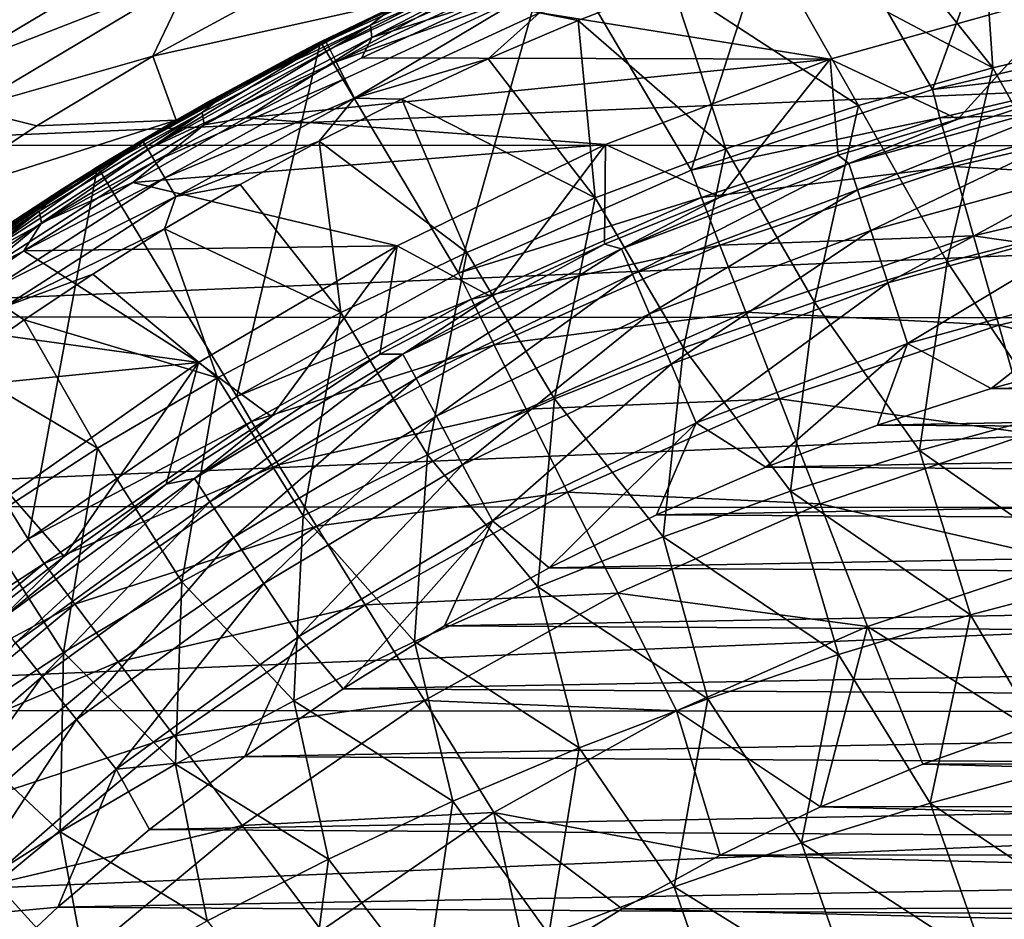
# Model space of a CAD drawing. Header units: metres. Extents: x -24 to 127, y -24 to 24.
# Tile 23 of 151: x -12.41 to -5.07, y 13.54 to 20.24. Entities that reach past the tile are written whole.
import ezdxf

# ---------------------------------------------------------------- set-up
doc = ezdxf.new("R2010")
doc.units = ezdxf.units.M
doc.layers.add('solid_12_381_051_XXX', color=7, linetype='CONTINUOUS')

msp = doc.modelspace()

# ---------------------------------------------------------------- linework, layer by layer
at = {"layer": 'solid_12_381_051_XXX'}
for points in [[(-5.606357, 19.717772, 115.500305), (-4.789816, 21.984249, 115.500305), (-6.63445, 21.499197, 115.500305)], [(-5.606357, 19.717772, 115.500305), (-3.76282, 20.151703, 115.500305), (-4.789816, 21.984249, 115.500305)], [(-7.402788, 19.116707, 115.500305), (-6.63445, 21.499197, 115.500305), (-8.430404, 20.86091, 115.500305)], [(-7.402788, 19.116707, 115.500305), (-5.606357, 19.717772, 115.500305), (-6.63445, 21.499197, 115.500305)], [(-4.146446, 20.117561, 145.237915), (-4.409781, 21.405762, 145.138), (-5.247177, 21.214325, 145.136734)], [(-5.156857, 19.880201, 145.233276), (-5.247177, 21.214325, 145.136734), (-6.049113, 20.998323, 145.135605)], [(-4.146446, 20.117561, 145.237915), (-5.247177, 21.214325, 145.136734), (-5.156857, 19.880201, 145.233276)], [(-13.085286, 20.028521, -0.618042), (-11.386651, 21.040688, -0.618042), (-12.497794, 20.489147, -1)], [(-11.283468, 20.850021, -0.293171), (-11.386651, 21.040688, -0.618042), (-13.085286, 20.028521, -0.618042)], [(-5.156857, 19.880201, 145.233276), (-6.049113, 20.998323, 145.135605), (-6.817668, 20.760691, 145.134552)], [(-12.96671, 19.847027, -0.293171), (-11.283468, 20.850021, -0.293171), (-13.085286, 20.028521, -0.618042)], [(-12.96671, 19.847027, -0.293171), (-11.128927, 20.564457, -0.07612), (-11.283468, 20.850021, -0.293171)], [(-9.135562, 18.350891, 115.500305), (-8.430404, 20.86091, 115.500305), (-10.164544, 20.072701, 115.500305)], [(-9.504543, 20.393824), (-10.164544, 20.072701, 115.500305), (-8.430404, 20.86091, 115.500305)], [(-9.135562, 18.350891, 115.500305), (-7.402788, 19.116707, 115.500305), (-8.430404, 20.86091, 115.500305)], [(-9.616995, 20.334587, 122.742691), (-8.505965, 20.768339, 122.112946), (-9.791884, 20.198673, 122.712578)], [(-9.783129, 20.105543, 122.635254), (-9.791884, 20.198673, 122.712578), (-8.505965, 20.768339, 122.112946)], [(-8.502224, 20.672985, 122.037964), (-9.783129, 20.105543, 122.635254), (-8.505965, 20.768339, 122.112946)], [(-6.157241, 19.599873, 145.228439), (-6.817668, 20.760691, 145.134552), (-7.548496, 20.505322, 145.133591)], [(-5.156857, 19.880201, 145.233276), (-6.817668, 20.760691, 145.134552), (-6.157241, 19.599873, 145.228439)], [(-10.125321, 20.073683, 144.586761), (-8.717651, 20.72426, 144.586807), (-9.508917, 20.391922, 144.434265)], [(-10.096239, 20.019615, 144.7547), (-8.717651, 20.72426, 144.586807), (-10.125321, 20.073683, 144.586761)], [(-10.096239, 20.019615, 144.7547), (-8.692441, 20.668747, 144.754883), (-8.717651, 20.72426, 144.586807)], [(-10.048557, 19.924778, 144.90625), (-8.692441, 20.668747, 144.754883), (-10.096239, 20.019615, 144.7547)], [(-10.048557, 19.924778, 144.90625), (-8.651571, 20.571198, 144.906708), (-8.692441, 20.668747, 144.754883)], [(-8.502224, 20.672985, 122.037964), (-8.974489, 20.360847, 122.235176), (-9.783129, 20.105543, 122.635254)], [(-12.96671, 19.847027, -0.293171), (-12.789116, 19.575199, -0.07612), (-11.128927, 20.564457, -0.07612)], [(-11.128927, 20.564457, -0.07612), (-12.789116, 19.575199, -0.07612), (-11.414063, 19.967211)], [(-11.128927, 20.564457, -0.07612), (-11.414063, 19.967211), (-10.531074, 20.447229)], [(-8.596785, 20.440363, 145.025513), (-8.651571, 20.571198, 144.906708), (-10.048557, 19.924778, 144.90625)], [(-8.245594, 20.233902, 145.132736), (-7.548496, 20.505322, 145.133591), (-8.534009, 20.291023, 145.10112)], [(-7.14533, 19.276855, 145.223419), (-7.548496, 20.505322, 145.133591), (-8.245594, 20.233902, 145.132736)], [(-6.157241, 19.599873, 145.228439), (-7.548496, 20.505322, 145.133591), (-7.14533, 19.276855, 145.223419)], [(12.579165, 20.438396, -4), (-14.26134, 19.303198, -4), (-12.574455, 20.44149, -4)], [(14.275176, 19.292933, -4), (-14.26134, 19.303198, -4), (12.579165, 20.438396, -4)], [(-10.531074, 20.447229), (-11.414063, 19.967211), (-9.504543, 20.393824)], [(-11.414063, 19.967211), (-11.239038, 19.491295), (-9.504543, 20.393824)], [(-9.504543, 20.393824), (-11.239038, 19.491295), (-10.164544, 20.072701, 115.500305)], [(-10.38935, 19.957741, 144.433105), (-9.508917, 20.391922, 144.434265), (-10.204266, 20.053003, 123.075569)], [(-10.125321, 20.073683, 144.586761), (-9.508917, 20.391922, 144.434265), (-10.38935, 19.957741, 144.433105)], [(-10.204266, 20.053003, 123.075569), (-9.394854, 20.444723, 122.702927), (-9.616995, 20.334587, 122.742691)], [(-9.508917, 20.391922, 144.434265), (-9.394854, 20.444723, 122.702927), (-10.204266, 20.053003, 123.075569)], [(-9.984732, 19.797771, 145.024689), (-8.596785, 20.440363, 145.025513), (-10.048557, 19.924778, 144.90625)], [(-9.91172, 19.652945, 145.099884), (-8.596785, 20.440363, 145.025513), (-9.984732, 19.797771, 145.024689)], [(-9.91172, 19.652945, 145.099884), (-8.534009, 20.291023, 145.10112), (-8.596785, 20.440363, 145.025513)], [(-8.974489, 20.360847, 122.235176), (-4.551097, 20.453373, 120.172516), (-6.368711, 19.944357, 121.020081)], [(-6.368711, 19.944357, 121.020081), (-4.551097, 20.453373, 120.172516), (-5.416438, 19.49839, 141.120102)], [(-4.551097, 20.453373, 120.172516), (-4.513234, 19.72703, 141.120102), (-5.416438, 19.49839, 141.120102)], [(-10.856047, 19.702482, 123.320473), (-9.616995, 20.334587, 122.742691), (-9.791884, 20.198673, 122.712578)], [(-10.204266, 20.053003, 123.075569), (-9.616995, 20.334587, 122.742691), (-10.856047, 19.702482, 123.320473)], [(-9.856522, 19.953663, 122.646477), (-8.974489, 20.360847, 122.235176), (-6.368711, 19.944357, 121.020081)], [(-9.783129, 20.105543, 122.635254), (-8.974489, 20.360847, 122.235176), (-9.856522, 19.953663, 122.646477)], [(-8.914522, 19.947001, 145.131927), (-8.534009, 20.291023, 145.10112), (-9.91172, 19.652945, 145.099884)], [(-8.914522, 19.947001, 145.131927), (-8.245594, 20.233902, 145.132736), (-8.534009, 20.291023, 145.10112)], [(-10.856047, 19.702482, 123.320473), (-9.791884, 20.198673, 122.712578), (-11.045178, 19.54615, 123.296997)], [(-11.03147, 19.455597, 123.217369), (-11.045178, 19.54615, 123.296997), (-9.791884, 20.198673, 122.712578)], [(-9.783129, 20.105543, 122.635254), (-11.03147, 19.455597, 123.217369), (-9.791884, 20.198673, 122.712578)], [(-8.118865, 18.911455, 145.218216), (-8.245594, 20.233902, 145.132736), (-8.914522, 19.947001, 145.131927)], [(-7.14533, 19.276855, 145.223419), (-8.245594, 20.233902, 145.132736), (-8.118865, 18.911455, 145.218216)], [(-9.783129, 20.105543, 122.635254), (-10.720807, 19.50746, 123.0495), (-11.03147, 19.455597, 123.217369)], [(-9.783129, 20.105543, 122.635254), (-9.856522, 19.953663, 122.646477), (-10.720807, 19.50746, 123.0495)], [(-3.726962, 19.937298, 117.29406), (-3.76282, 20.151703, 115.500305), (-5.606357, 19.717772, 115.500305)], [(-4.146446, 20.117561, 145.237915), (-5.156857, 19.880201, 145.233276), (-4.496857, 18.69409, 145.325302)], [(-10.788756, 17.43136, 115.500305), (-10.164544, 20.072701, 115.500305), (-11.825505, 19.141747, 115.500305)], [(-11.239038, 19.491295), (-11.825505, 19.141747, 115.500305), (-10.164544, 20.072701, 115.500305)], [(-11.484736, 19.327694, 144.586716), (-10.125321, 20.073683, 144.586761), (-11.250006, 19.485569, 144.432007)], [(-11.45188, 19.275387, 144.754501), (-10.125321, 20.073683, 144.586761), (-11.484736, 19.327694, 144.586716)], [(-11.45188, 19.275387, 144.754501), (-10.096239, 20.019615, 144.7547), (-10.125321, 20.073683, 144.586761)], [(-10.125321, 20.073683, 144.586761), (-10.38935, 19.957741, 144.433105), (-11.250006, 19.485569, 144.432007)], [(-10.991246, 19.63269, 123.43837), (-10.204266, 20.053003, 123.075569), (-10.856047, 19.702482, 123.320473)], [(-10.38935, 19.957741, 144.433105), (-10.204266, 20.053003, 123.075569), (-10.991246, 19.63269, 123.43837)], [(-10.788756, 17.43136, 115.500305), (-9.135562, 18.350891, 115.500305), (-10.164544, 20.072701, 115.500305)], [(-12.789116, 19.575199, -0.07612), (-12.278033, 19.447779), (-11.414063, 19.967211)], [(-11.414063, 19.967211), (-12.278033, 19.447779), (-11.239038, 19.491295)], [(-10.048557, 19.924778, 144.90625), (-10.096239, 20.019615, 144.7547), (-11.45188, 19.275387, 144.754501)], [(-11.250006, 19.485569, 144.432007), (-10.38935, 19.957741, 144.433105), (-10.991246, 19.63269, 123.43837)], [(-10.720807, 19.50746, 123.0495), (-9.856522, 19.953663, 122.646477), (-6.368711, 19.944357, 121.020081)], [(-11.397584, 19.183775, 144.905823), (-10.048557, 19.924778, 144.90625), (-11.45188, 19.275387, 144.754501)], [(-9.984732, 19.797771, 145.024689), (-10.048557, 19.924778, 144.90625), (-11.397584, 19.183775, 144.905823)], [(-10.720807, 19.50746, 123.0495), (-6.368711, 19.944357, 121.020081), (-8.041296, 19.309795, 121.800018)], [(-9.558507, 19.645533, 145.131149), (-8.914522, 19.947001, 145.131927), (-9.91172, 19.652945, 145.099884)], [(-8.118865, 18.911455, 145.218216), (-8.914522, 19.947001, 145.131927), (-9.558507, 19.645533, 145.131149)], [(-8.041296, 19.309795, 121.800018), (-6.368711, 19.944357, 121.020081), (-7.186512, 18.91769, 141.120102)], [(-6.368711, 19.944357, 121.020081), (-6.308161, 19.22842, 141.120102), (-7.186512, 18.91769, 141.120102)], [(-6.368711, 19.944357, 121.020081), (-5.416438, 19.49839, 141.120102), (-6.308161, 19.22842, 141.120102)], [(-5.156857, 19.880201, 145.233276), (-6.157241, 19.599873, 145.228439), (-5.495848, 18.43421, 145.317535)], [(-5.550634, 19.508371, 117.29406), (-3.726962, 19.937298, 117.29406), (-5.606357, 19.717772, 115.500305)], [(-3.657293, 19.564953, 119.06263), (-3.726962, 19.937298, 117.29406), (-5.550634, 19.508371, 117.29406)], [(-5.156857, 19.880201, 145.233276), (-5.495848, 18.43421, 145.317535), (-4.496857, 18.69409, 145.325302)], [(-11.325002, 19.061249, 145.023941), (-9.984732, 19.797771, 145.024689), (-11.397584, 19.183775, 144.905823)], [(-9.91172, 19.652945, 145.099884), (-9.984732, 19.797771, 145.024689), (-11.325002, 19.061249, 145.023941)], [(-12.059444, 18.991121, 123.88163), (-10.856047, 19.702482, 123.320473), (-11.045178, 19.54615, 123.296997)], [(-10.991246, 19.63269, 123.43837), (-10.856047, 19.702482, 123.320473), (-12.059444, 18.991121, 123.88163)], [(-5.550634, 19.508371, 117.29406), (-5.606357, 19.717772, 115.500305), (-7.402788, 19.116707, 115.500305)], [(-6.228086, 19.168076, 141.621948), (-5.416438, 19.49839, 141.120102), (-4.513234, 19.72703, 141.120102)], [(-6.228086, 19.168076, 141.621948), (-4.513234, 19.72703, 141.120102), (-4.4848, 19.649193, 141.621948)], [(-11.75619, 19.18442, 123.790665), (-10.991246, 19.63269, 123.43837), (-12.059444, 18.991121, 123.88163)], [(-11.250006, 19.485569, 144.432007), (-10.991246, 19.63269, 123.43837), (-11.75619, 19.18442, 123.790665)], [(-11.242088, 18.921658, 145.098755), (-9.91172, 19.652945, 145.099884), (-11.325002, 19.061249, 145.023941)], [(-10.174623, 19.332741, 145.130432), (-9.91172, 19.652945, 145.099884), (-11.242088, 18.921658, 145.098755)], [(-10.174623, 19.332741, 145.130432), (-9.558507, 19.645533, 145.131149), (-9.91172, 19.652945, 145.099884)], [(-9.0757, 18.504417, 145.21286), (-9.558507, 19.645533, 145.131149), (-10.174623, 19.332741, 145.130432)], [(-8.118865, 18.911455, 145.218216), (-9.558507, 19.645533, 145.131149), (-9.0757, 18.504417, 145.21286)], [(-6.157241, 19.599873, 145.228439), (-7.14533, 19.276855, 145.223419), (-6.484593, 18.134085, 145.309479)], [(-6.157241, 19.599873, 145.228439), (-6.484593, 18.134085, 145.309479), (-5.495848, 18.43421, 145.317535)], [(-6.228086, 19.168076, 141.621948), (-4.4848, 19.649193, 141.621948), (-6.163979, 18.970776, 142.08902)], [(-4.4848, 19.649193, 141.621948), (-4.438637, 19.446939, 142.08902), (-6.163979, 18.970776, 142.08902)], [(-12.789116, 19.575199, -0.07612), (-13.117843, 18.892012), (-12.278033, 19.447779)], [(-12.059444, 18.991121, 123.88163), (-11.045178, 19.54615, 123.296997), (-12.260882, 18.811937, 123.863892)], [(-12.242297, 18.724331, 123.781982), (-12.260882, 18.811937, 123.863892), (-11.045178, 19.54615, 123.296997)], [(-11.03147, 19.455597, 123.217369), (-12.242297, 18.724331, 123.781982), (-11.045178, 19.54615, 123.296997)], [(-5.446907, 19.144043, 119.06263), (-3.657293, 19.564953, 119.06263), (-5.550634, 19.508371, 117.29406)], [(-3.558618, 19.037064, 120.789749), (-3.657293, 19.564953, 119.06263), (-5.446907, 19.144043, 119.06263)], [(-13.117843, 18.892012), (-12.896127, 18.437202), (-11.239038, 19.491295)], [(-12.278033, 19.447779), (-13.117843, 18.892012), (-11.239038, 19.491295)], [(-11.239038, 19.491295), (-12.896127, 18.437202), (-11.825505, 19.141747, 115.500305)], [(-11.03147, 19.455597, 123.217369), (-11.561852, 19.026703, 123.441681), (-12.242297, 18.724331, 123.781982)], [(-12.089247, 18.976303, 144.430939), (-11.250006, 19.485569, 144.432007), (-11.75619, 19.18442, 123.790665)], [(-11.484736, 19.327694, 144.586716), (-11.250006, 19.485569, 144.432007), (-12.089247, 18.976303, 144.430939)], [(-11.561852, 19.026703, 123.441681), (-10.720807, 19.50746, 123.0495), (-8.041296, 19.309795, 121.800018)], [(-11.03147, 19.455597, 123.217369), (-10.720807, 19.50746, 123.0495), (-11.561852, 19.026703, 123.441681)], [(-7.326952, 18.913008, 117.29406), (-5.550634, 19.508371, 117.29406), (-7.402788, 19.116707, 115.500305)], [(-5.446907, 19.144043, 119.06263), (-5.550634, 19.508371, 117.29406), (-7.326952, 18.913008, 117.29406)], [(-6.228086, 19.168076, 141.621948), (-6.308161, 19.22842, 141.120102), (-5.416438, 19.49839, 141.120102)], [(-6.163979, 18.970776, 142.08902), (-4.438637, 19.446939, 142.08902), (-6.065384, 18.667334, 142.488266)], [(-4.438637, 19.446939, 142.08902), (-4.36764, 19.135881, 142.488266), (-6.065384, 18.667334, 142.488266)], [(14.275176, 19.292933, -4), (-15.844873, 18.024464, -4), (-14.26134, 19.303198, -4)], [(15.865276, 18.006409, -4), (-15.844873, 18.024464, -4), (14.275176, 19.292933, -4)], [(-12.789457, 18.489847, 144.586716), (-11.484736, 19.327694, 144.586716), (-12.089247, 18.976303, 144.430939)], [(-12.752954, 18.439596, 144.754364), (-11.484736, 19.327694, 144.586716), (-12.789457, 18.489847, 144.586716)], [(-12.752954, 18.439596, 144.754364), (-11.45188, 19.275387, 144.754501), (-11.484736, 19.327694, 144.586716)], [(-11.561852, 19.026703, 123.441681), (-8.041296, 19.309795, 121.800018), (-9.593047, 18.552967, 122.523613)], [(-10.763445, 19.010422, 145.129761), (-10.174623, 19.332741, 145.130432), (-11.242088, 18.921658, 145.098755)], [(-10.013795, 18.056911, 145.207336), (-10.174623, 19.332741, 145.130432), (-10.763445, 19.010422, 145.129761)], [(-9.0757, 18.504417, 145.21286), (-10.174623, 19.332741, 145.130432), (-10.013795, 18.056911, 145.207336)], [(-9.593047, 18.552967, 122.523613), (-8.041296, 19.309795, 121.800018), (-8.895688, 18.176682, 141.120102)], [(-8.041296, 19.309795, 121.800018), (-8.049631, 18.566864, 141.120102), (-8.895688, 18.176682, 141.120102)], [(-8.041296, 19.309795, 121.800018), (-7.186512, 18.91769, 141.120102), (-8.049631, 18.566864, 141.120102)], [(-11.397584, 19.183775, 144.905823), (-11.45188, 19.275387, 144.754501), (-12.752954, 18.439596, 144.754364)], [(-7.14533, 19.276855, 145.223419), (-8.118865, 18.911455, 145.218216), (-7.460831, 17.793915, 145.301132)], [(-7.921226, 18.532629, 141.621948), (-7.186512, 18.91769, 141.120102), (-6.308161, 19.22842, 141.120102)], [(-7.921226, 18.532629, 141.621948), (-6.308161, 19.22842, 141.120102), (-6.228086, 19.168076, 141.621948)], [(-7.14533, 19.276855, 145.223419), (-7.460831, 17.793915, 145.301132), (-6.484593, 18.134085, 145.309479)], [(-12.692284, 18.351704, 144.905457), (-11.397584, 19.183775, 144.905823), (-12.752954, 18.439596, 144.754364)], [(-11.325002, 19.061249, 145.023941), (-11.397584, 19.183775, 144.905823), (-12.692284, 18.351704, 144.905457)], [(-12.499114, 18.708879, 124.131783), (-11.75619, 19.18442, 123.790665), (-12.059444, 18.991121, 123.88163)], [(-12.089247, 18.976303, 144.430939), (-11.75619, 19.18442, 123.790665), (-12.499114, 18.708879, 124.131783)], [(-7.921226, 18.532629, 141.621948), (-6.228086, 19.168076, 141.621948), (-7.839691, 18.341869, 142.08902)], [(-6.228086, 19.168076, 141.621948), (-6.163979, 18.970776, 142.08902), (-7.839691, 18.341869, 142.08902)], [(-7.190051, 18.559805, 119.06263), (-5.446907, 19.144043, 119.06263), (-7.326952, 18.913008, 117.29406)], [(-5.299946, 18.62751, 120.789749), (-5.446907, 19.144043, 119.06263), (-7.190051, 18.559805, 119.06263)], [(-5.299946, 18.62751, 120.789749), (-3.558618, 19.037064, 120.789749), (-5.446907, 19.144043, 119.06263)], [(-12.342207, 16.368656, 115.500305), (-11.825505, 19.141747, 115.500305), (-13.400903, 18.073378, 115.500305)], [(-12.896127, 18.437202), (-13.400903, 18.073378, 115.500305), (-11.825505, 19.141747, 115.500305)], [(-12.342207, 16.368656, 115.500305), (-10.788756, 17.43136, 115.500305), (-11.825505, 19.141747, 115.500305)], [(-7.326952, 18.913008, 117.29406), (-7.402788, 19.116707, 115.500305), (-9.135562, 18.350891, 115.500305)], [(-6.065384, 18.667334, 142.488266), (-4.36764, 19.135881, 142.488266), (-5.938741, 18.277563, 142.793625)], [(-4.36764, 19.135881, 142.488266), (-4.276445, 18.736328, 142.793625), (-5.938741, 18.277563, 142.793625)], [(-12.611274, 18.234285, 145.0233), (-11.325002, 19.061249, 145.023941), (-12.692284, 18.351704, 144.905457)], [(-11.242088, 18.921658, 145.098755), (-11.325002, 19.061249, 145.023941), (-12.611274, 18.234285, 145.0233)], [(-12.374161, 18.51586, 123.820465), (-11.561852, 19.026703, 123.441681), (-9.593047, 18.552967, 122.523613)], [(-12.242297, 18.724331, 123.781982), (-11.561852, 19.026703, 123.441681), (-12.374161, 18.51586, 123.820465)], [(-11.325866, 18.680086, 145.12915), (-10.763445, 19.010422, 145.129761), (-11.242088, 18.921658, 145.098755)], [(-10.013795, 18.056911, 145.207336), (-10.763445, 19.010422, 145.129761), (-11.325866, 18.680086, 145.12915)], [(-3.431677, 18.357958, 122.461281), (-3.558618, 19.037064, 120.789749), (-5.299946, 18.62751, 120.789749)], [(-13.222414, 18.201736, 124.423927), (-12.059444, 18.991121, 123.88163), (-12.260882, 18.811937, 123.863892)], [(-12.499114, 18.708879, 124.131783), (-12.059444, 18.991121, 123.88163), (-13.222414, 18.201736, 124.423927)], [(-12.905476, 18.430918, 144.429901), (-12.089247, 18.976303, 144.430939), (-12.499114, 18.708879, 124.131783)], [(-12.789457, 18.489847, 144.586716), (-12.089247, 18.976303, 144.430939), (-12.905476, 18.430918, 144.429901)], [(-7.839691, 18.341869, 142.08902), (-6.163979, 18.970776, 142.08902), (-7.714293, 18.048487, 142.488266)], [(-6.163979, 18.970776, 142.08902), (-6.065384, 18.667334, 142.488266), (-7.714293, 18.048487, 142.488266)], [(-12.518844, 18.10062, 145.097794), (-11.242088, 18.921658, 145.098755), (-12.611274, 18.234285, 145.0233)], [(-11.325866, 18.680086, 145.12915), (-11.242088, 18.921658, 145.098755), (-12.518844, 18.10062, 145.097794)], [(-9.040759, 18.156286, 117.29406), (-7.326952, 18.913008, 117.29406), (-9.135562, 18.350891, 115.500305)], [(-8.118865, 18.911455, 145.218216), (-9.0757, 18.504417, 145.21286), (-8.422385, 17.41436, 145.292511)], [(-7.190051, 18.559805, 119.06263), (-7.326952, 18.913008, 117.29406), (-9.040759, 18.156286, 117.29406)], [(-8.118865, 18.911455, 145.218216), (-8.422385, 17.41436, 145.292511), (-7.460831, 17.793915, 145.301132)], [(-7.921226, 18.532629, 141.621948), (-8.049631, 18.566864, 141.120102), (-7.186512, 18.91769, 141.120102)], [(-13.222414, 18.201736, 124.423927), (-12.260882, 18.811937, 123.863892), (-13.433965, 17.997368, 124.410904)], [(-13.410597, 17.913084, 124.326775), (-13.433965, 17.997368, 124.410904), (-12.260882, 18.811937, 123.863892)], [(-12.242297, 18.724331, 123.781982), (-13.410597, 17.913084, 124.326775), (-12.260882, 18.811937, 123.863892)], [(-12.242297, 18.724331, 123.781982), (-13.157832, 17.973839, 124.185898), (-13.410597, 17.913084, 124.326775)], [(-12.242297, 18.724331, 123.781982), (-12.374161, 18.51586, 123.820465), (-13.157832, 17.973839, 124.185898)], [(-5.938741, 18.277563, 142.793625), (-4.276445, 18.736328, 142.793625), (-5.792317, 17.82692, 142.985138)], [(-4.276445, 18.736328, 142.793625), (-4.171006, 18.274374, 142.985138), (-5.792317, 17.82692, 142.985138)], [(-11.861844, 18.343683, 145.128586), (-11.325866, 18.680086, 145.12915), (-12.518844, 18.10062, 145.097794)], [(-10.931115, 17.570118, 145.201706), (-11.325866, 18.680086, 145.12915), (-11.861844, 18.343683, 145.128586)], [(-10.013795, 18.056911, 145.207336), (-11.325866, 18.680086, 145.12915), (-10.931115, 17.570118, 145.201706)], [(-7.714293, 18.048487, 142.488266), (-6.065384, 18.667334, 142.488266), (-7.553221, 17.671638, 142.793625)], [(-6.065384, 18.667334, 142.488266), (-5.938741, 18.277563, 142.793625), (-7.553221, 17.671638, 142.793625)], [(-4.496857, 18.69409, 145.325302), (-5.495848, 18.43421, 145.317535), (-4.733556, 17.295034, 145.402664)], [(-9.55059, 17.747969, 141.621948), (-8.895688, 18.176682, 141.120102), (-8.049631, 18.566864, 141.120102)], [(-9.55059, 17.747969, 141.621948), (-8.049631, 18.566864, 141.120102), (-7.921226, 18.532629, 141.621948)], [(-8.871853, 17.817223, 119.06263), (-7.190051, 18.559805, 119.06263), (-9.040759, 18.156286, 117.29406)], [(-6.996058, 18.059034, 120.789749), (-7.190051, 18.559805, 119.06263), (-8.871853, 17.817223, 119.06263)], [(-6.996058, 18.059034, 120.789749), (-5.299946, 18.62751, 120.789749), (-7.190051, 18.559805, 119.06263)], [(-5.110887, 17.963015, 122.461281), (-5.299946, 18.62751, 120.789749), (-6.996058, 18.059034, 120.789749)], [(-5.110887, 17.963015, 122.461281), (-3.431677, 18.357958, 122.461281), (-5.299946, 18.62751, 120.789749)], [(-13.157832, 17.973839, 124.185898), (-12.374161, 18.51586, 123.820465), (-11.073508, 17.684982, 123.213966)], [(-12.374161, 18.51586, 123.820465), (-9.593047, 18.552967, 122.523613), (-11.073508, 17.684982, 123.213966)], [(-11.073508, 17.684982, 123.213966), (-9.593047, 18.552967, 122.523613), (-10.52948, 17.281639, 141.120102)], [(-9.593047, 18.552967, 122.523613), (-9.722888, 17.747971, 141.120102), (-10.52948, 17.281639, 141.120102)], [(-9.0757, 18.504417, 145.21286), (-10.013795, 18.056911, 145.207336), (-9.367162, 16.996523, 145.283661)], [(-9.593047, 18.552967, 122.523613), (-8.895688, 18.176682, 141.120102), (-9.722888, 17.747971, 141.120102)], [(-9.55059, 17.747969, 141.621948), (-7.921226, 18.532629, 141.621948), (-9.452284, 17.565287, 142.08902)], [(-7.921226, 18.532629, 141.621948), (-7.839691, 18.341869, 142.08902), (-9.452284, 17.565287, 142.08902)], [(-9.0757, 18.504417, 145.21286), (-9.367162, 16.996523, 145.283661), (-8.422385, 17.41436, 145.292511)], [(-5.495848, 18.43421, 145.317535), (-6.484593, 18.134085, 145.309479), (-5.703474, 17.02817, 145.392105)], [(-5.495848, 18.43421, 145.317535), (-5.703474, 17.02817, 145.392105), (-4.733556, 17.295034, 145.402664)], [(-12.371728, 18.003004, 145.128082), (-11.861844, 18.343683, 145.128586), (-12.518844, 18.10062, 145.097794)], [(-10.931115, 17.570118, 145.201706), (-11.861844, 18.343683, 145.128586), (-12.371728, 18.003004, 145.128082)], [(-9.040759, 18.156286, 117.29406), (-9.135562, 18.350891, 115.500305), (-10.788756, 17.43136, 115.500305)], [(-9.452284, 17.565287, 142.08902), (-7.839691, 18.341869, 142.08902), (-9.301092, 17.284325, 142.488266)], [(-7.839691, 18.341869, 142.08902), (-7.714293, 18.048487, 142.488266), (-9.301092, 17.284325, 142.488266)], [(-3.277502, 17.533194, 124.063568), (-3.431677, 18.357958, 122.461281), (-5.110887, 17.963015, 122.461281)], [(-7.553221, 17.671638, 142.793625), (-5.938741, 18.277563, 142.793625), (-7.366992, 17.235935, 142.985138)], [(-5.938741, 18.277563, 142.793625), (-5.792317, 17.82692, 142.985138), (-7.366992, 17.235935, 142.985138)], [(-5.792317, 17.82692, 142.985138), (-4.171006, 18.274374, 142.985138), (-5.167893, 17.489841, 143.050308)], [(-4.171006, 18.274374, 142.985138), (-4.307401, 17.721634, 143.050308), (-5.167893, 17.489841, 143.050308)], [(-10.677434, 17.244665, 117.29406), (-9.040759, 18.156286, 117.29406), (-10.788756, 17.43136, 115.500305)], [(-8.871853, 17.817223, 119.06263), (-9.040759, 18.156286, 117.29406), (-10.677434, 17.244665, 117.29406)], [(-9.55059, 17.747969, 141.621948), (-9.722888, 17.747971, 141.120102), (-8.895688, 18.176682, 141.120102)], [(-6.484593, 18.134085, 145.309479), (-7.460831, 17.793915, 145.301132), (-6.663514, 16.725067, 145.381149)], [(-6.484593, 18.134085, 145.309479), (-6.663514, 16.725067, 145.381149), (-5.703474, 17.02817, 145.392105)], [(-13.792089, 15.166664, 115.500305), (-12.342207, 16.368656, 115.500305), (-13.400903, 18.073378, 115.500305)], [(-12.857258, 17.658867, 145.127609), (-12.371728, 18.003004, 145.128082), (-12.518844, 18.10062, 145.097794)], [(-10.013795, 18.056911, 145.207336), (-10.931115, 17.570118, 145.201706), (-10.293069, 16.541525, 145.274612)], [(-10.013795, 18.056911, 145.207336), (-10.293069, 16.541525, 145.274612), (-9.367162, 16.996523, 145.283661)], [(-9.301092, 17.284325, 142.488266), (-7.714293, 18.048487, 142.488266), (-9.106888, 16.923433, 142.793625)], [(-7.714293, 18.048487, 142.488266), (-7.553221, 17.671638, 142.793625), (-9.106888, 16.923433, 142.793625)], [(-8.632483, 17.336487, 120.789749), (-6.996058, 18.059034, 120.789749), (-8.871853, 17.817223, 119.06263)], [(-6.746493, 17.414818, 122.461281), (-6.996058, 18.059034, 120.789749), (-8.632483, 17.336487, 120.789749)], [(-6.746493, 17.414818, 122.461281), (-5.110887, 17.963015, 122.461281), (-6.996058, 18.059034, 120.789749)], [(15.865276, 18.006409, -4), (-17.319567, 16.613495, -4), (-15.844873, 18.024464, -4)], [(17.344299, 16.587511, -4), (-17.319567, 16.613495, -4), (15.865276, 18.006409, -4)], [(-13.916216, 17.397909, 124.539543), (-13.157832, 17.973839, 124.185898), (-11.073508, 17.684982, 123.213966)], [(-11.825625, 17.045221, 145.195969), (-12.371728, 18.003004, 145.128082), (-12.857258, 17.658867, 145.127609)], [(-10.931115, 17.570118, 145.201706), (-12.371728, 18.003004, 145.128082), (-11.825625, 17.045221, 145.195969)], [(-4.881271, 17.155993, 124.063568), (-5.110887, 17.963015, 122.461281), (-6.746493, 17.414818, 122.461281)], [(-4.881271, 17.155993, 124.063568), (-3.277502, 17.533194, 124.063568), (-5.110887, 17.963015, 122.461281)], [(-7.366992, 17.235935, 142.985138), (-5.792317, 17.82692, 142.985138), (-6.846701, 16.903967, 143.050308)], [(-5.792317, 17.82692, 142.985138), (-6.016288, 17.216722, 143.050308), (-6.846701, 16.903967, 143.050308)], [(-5.792317, 17.82692, 142.985138), (-5.167893, 17.489841, 143.050308), (-6.016288, 17.216722, 143.050308)], [(-10.477964, 16.92263, 119.06263), (-8.871853, 17.817223, 119.06263), (-10.677434, 17.244665, 117.29406)], [(-8.632483, 17.336487, 120.789749), (-8.871853, 17.817223, 119.06263), (-10.477964, 16.92263, 119.06263)], [(-7.460831, 17.793915, 145.301132), (-8.422385, 17.41436, 145.292511), (-7.611604, 16.38615, 145.369858)], [(-7.460831, 17.793915, 145.301132), (-7.611604, 16.38615, 145.369858), (-6.663514, 16.725067, 145.381149)], [(-13.916216, 17.397909, 124.539543), (-11.073508, 17.684982, 123.213966), (-12.475281, 16.698174, 123.867622)], [(-12.475281, 16.698174, 123.867622), (-11.073508, 17.684982, 123.213966), (-12.074043, 16.24015, 141.120102)], [(-11.073508, 17.684982, 123.213966), (-11.313752, 16.778677, 141.120102), (-12.074043, 16.24015, 141.120102)], [(-11.073508, 17.684982, 123.213966), (-10.52948, 17.281639, 141.120102), (-11.313752, 16.778677, 141.120102)], [(-11.103058, 16.820414, 141.621948), (-10.52948, 17.281639, 141.120102), (-9.722888, 17.747971, 141.120102)], [(-11.103058, 16.820414, 141.621948), (-9.722888, 17.747971, 141.120102), (-9.55059, 17.747969, 141.621948)], [(-11.103058, 16.820414, 141.621948), (-9.55059, 17.747969, 141.621948), (-10.988771, 16.647278, 142.08902)], [(-9.55059, 17.747969, 141.621948), (-9.452284, 17.565287, 142.08902), (-10.988771, 16.647278, 142.08902)], [(-5.167893, 17.489841, 143.050308), (-4.307401, 17.721634, 143.050308), (4.500987, 17.673326, 143.050308)], [(-11.825625, 17.045221, 145.195969), (-12.857258, 17.658867, 145.127609), (-12.695291, 16.483404, 145.19014)], [(-9.106888, 16.923433, 142.793625), (-7.553221, 17.671638, 142.793625), (-8.882352, 16.506176, 142.985138)], [(-7.553221, 17.671638, 142.793625), (-7.366992, 17.235935, 142.985138), (-8.882352, 16.506176, 142.985138)], [(-5.167893, 17.489841, 143.050308), (4.500987, 17.673326, 143.050308), (5.362076, 17.431175, 143.050308)], [(-10.931115, 17.570118, 145.201706), (-11.825625, 17.045221, 145.195969), (-11.198016, 16.050489, 145.265381)], [(-10.931115, 17.570118, 145.201706), (-11.198016, 16.050489, 145.265381), (-10.293069, 16.541525, 145.274612)], [(-10.988771, 16.647278, 142.08902), (-9.452284, 17.565287, 142.08902), (-10.813004, 16.381001, 142.488266)], [(-9.452284, 17.565287, 142.08902), (-9.301092, 17.284325, 142.488266), (-10.813004, 16.381001, 142.488266)], [(-6.016288, 17.216722, 143.050308), (-5.167893, 17.489841, 143.050308), (5.362076, 17.431175, 143.050308)], [(-10.677434, 17.244665, 117.29406), (-10.788756, 17.43136, 115.500305), (-12.342207, 16.368656, 115.500305)], [(-8.422385, 17.41436, 145.292511), (-9.367162, 16.996523, 145.283661), (-8.54574, 16.012367, 145.358261)], [(-8.324542, 16.718046, 122.461281), (-6.746493, 17.414818, 122.461281), (-8.632483, 17.336487, 120.789749)], [(-8.422385, 17.41436, 145.292511), (-8.54574, 16.012367, 145.358261), (-7.611604, 16.38615, 145.369858)], [(-6.443394, 16.632425, 124.063568), (-6.746493, 17.414818, 122.461281), (-8.324542, 16.718046, 122.461281)], [(-6.443394, 16.632425, 124.063568), (-4.881271, 17.155993, 124.063568), (-6.746493, 17.414818, 122.461281)], [(-6.016288, 17.216722, 143.050308), (5.362076, 17.431175, 143.050308), (6.21087, 17.14747, 143.050308)], [(-10.195258, 16.466034, 120.789749), (-8.632483, 17.336487, 120.789749), (-10.477964, 16.92263, 119.06263)], [(-8.324542, 16.718046, 122.461281), (-8.632483, 17.336487, 120.789749), (-10.195258, 16.466034, 120.789749)], [(-12.223015, 16.185919, 117.29406), (-10.677434, 17.244665, 117.29406), (-12.342207, 16.368656, 115.500305)], [(-10.477964, 16.92263, 119.06263), (-10.677434, 17.244665, 117.29406), (-12.223015, 16.185919, 117.29406)], [(-11.103058, 16.820414, 141.621948), (-11.313752, 16.778677, 141.120102), (-10.52948, 17.281639, 141.120102)], [(-10.813004, 16.381001, 142.488266), (-9.301092, 17.284325, 142.488266), (-10.587231, 16.038969, 142.793625)], [(-9.301092, 17.284325, 142.488266), (-9.106888, 16.923433, 142.793625), (-10.587231, 16.038969, 142.793625)], [(-4.733556, 17.295034, 145.402664), (-5.703474, 17.02817, 145.392105), (-4.330335, 16.06464, 145.47876)], [(-8.882352, 16.506176, 142.985138), (-7.366992, 17.235935, 142.985138), (-8.461027, 16.155849, 143.050308)], [(-7.366992, 17.235935, 142.985138), (-7.660944, 16.55047, 143.050308), (-8.461027, 16.155849, 143.050308)], [(-7.366992, 17.235935, 142.985138), (-6.846701, 16.903967, 143.050308), (-7.660944, 16.55047, 143.050308)], [(-6.846701, 16.903967, 143.050308), (-6.016288, 17.216722, 143.050308), (6.21087, 17.14747, 143.050308)], [(-6.846701, 16.903967, 143.050308), (6.21087, 17.14747, 143.050308), (7.041152, 16.8239, 143.050308)], [(-4.612985, 16.213043, 125.583504), (-4.881271, 17.155993, 124.063568), (-6.443394, 16.632425, 124.063568)], [(-11.825625, 17.045221, 145.195969), (-12.695291, 16.483404, 145.19014), (-12.079911, 15.52454, 145.256012)], [(-11.825625, 17.045221, 145.195969), (-12.079911, 15.52454, 145.256012), (-11.198016, 16.050489, 145.265381)], [(-5.703474, 17.02817, 145.392105), (-6.663514, 16.725067, 145.381149), (-5.322858, 15.80493, 145.465271)], [(-5.703474, 17.02817, 145.392105), (-5.322858, 15.80493, 145.465271), (-4.330335, 16.06464, 145.47876)], [(-9.367162, 16.996523, 145.283661), (-10.293069, 16.541525, 145.274612), (-9.463922, 15.60472, 145.346375)], [(-9.367162, 16.996523, 145.283661), (-9.463922, 15.60472, 145.346375), (-8.54574, 16.012367, 145.358261)], [(-11.994682, 15.883664, 119.06263), (-10.477964, 16.92263, 119.06263), (-12.223015, 16.185919, 117.29406)], [(-10.195258, 16.466034, 120.789749), (-10.477964, 16.92263, 119.06263), (-11.994682, 15.883664, 119.06263)], [(-10.587231, 16.038969, 142.793625), (-9.106888, 16.923433, 142.793625), (-10.326197, 15.643518, 142.985138)], [(-9.106888, 16.923433, 142.793625), (-8.882352, 16.506176, 142.985138), (-10.326197, 15.643518, 142.985138)], [(-7.660944, 16.55047, 143.050308), (-6.846701, 16.903967, 143.050308), (7.041152, 16.8239, 143.050308)], [(-12.56613, 15.757429, 141.621948), (-11.313752, 16.778677, 141.120102), (-11.103058, 16.820414, 141.621948)], [(-12.56613, 15.757429, 141.621948), (-11.103058, 16.820414, 141.621948), (-12.436785, 15.595234, 142.08902)], [(-11.103058, 16.820414, 141.621948), (-10.988771, 16.647278, 142.08902), (-12.436785, 15.595234, 142.08902)], [(-7.660944, 16.55047, 143.050308), (7.041152, 16.8239, 143.050308), (7.854869, 16.4592, 143.050308)], [(-12.56613, 15.757429, 141.621948), (-12.074043, 16.24015, 141.120102), (-11.313752, 16.778677, 141.120102)], [(-6.663514, 16.725067, 145.381149), (-7.611604, 16.38615, 145.369858), (-6.306206, 15.509433, 145.451309)], [(-6.663514, 16.725067, 145.381149), (-6.306206, 15.509433, 145.451309), (-5.322858, 15.80493, 145.465271)], [(-12.475281, 16.698174, 123.867622), (-12.074043, 16.24015, 141.120102), (-12.808742, 15.667199, 141.120102)], [(-9.831569, 15.878643, 122.461281), (-8.324542, 16.718046, 122.461281), (-10.195258, 16.466034, 120.789749)], [(-7.950546, 15.966957, 124.063568), (-8.324542, 16.718046, 122.461281), (-9.831569, 15.878643, 122.461281)], [(-7.950546, 15.966957, 124.063568), (-6.443394, 16.632425, 124.063568), (-8.324542, 16.718046, 122.461281)], [(17.344299, 16.587511, -4), (-18.657721, 15.096644, -4), (-17.319567, 16.613495, -4)], [(18.683865, 15.064411, -4), (-18.657721, 15.096644, -4), (17.344299, 16.587511, -4)], [(-12.436785, 15.595234, 142.08902), (-10.988771, 16.647278, 142.08902), (-12.237855, 15.345785, 142.488266)], [(-10.988771, 16.647278, 142.08902), (-10.813004, 16.381001, 142.488266), (-12.237855, 15.345785, 142.488266)], [(-6.089251, 15.718251, 125.583504), (-6.443394, 16.632425, 124.063568), (-7.950546, 15.966957, 124.063568)], [(-6.089251, 15.718251, 125.583504), (-4.612985, 16.213043, 125.583504), (-6.443394, 16.632425, 124.063568)], [(-10.293069, 16.541525, 145.274612), (-11.198016, 16.050489, 145.265381), (-10.36415, 15.164209, 145.334274)], [(-10.293069, 16.541525, 145.274612), (-10.36415, 15.164209, 145.334274), (-9.463922, 15.60472, 145.346375)], [(-10.326197, 15.643518, 142.985138), (-8.882352, 16.506176, 142.985138), (-9.996387, 15.254305, 143.050308)], [(-8.882352, 16.506176, 142.985138), (-9.241368, 15.722873, 143.050308), (-9.996387, 15.254305, 143.050308)], [(-8.882352, 16.506176, 142.985138), (-8.461027, 16.155849, 143.050308), (-9.241368, 15.722873, 143.050308)], [(-8.461027, 16.155849, 143.050308), (-7.660944, 16.55047, 143.050308), (7.854869, 16.4592, 143.050308)], [(-12.695291, 16.483404, 145.19014), (-12.936666, 14.964798, 145.246552), (-12.079911, 15.52454, 145.256012)], [(-11.671053, 15.455098, 120.789749), (-10.195258, 16.466034, 120.789749), (-11.994682, 15.883664, 119.06263)], [(-9.831569, 15.878643, 122.461281), (-10.195258, 16.466034, 120.789749), (-11.671053, 15.455098, 120.789749)], [(-8.461027, 16.155849, 143.050308), (7.854869, 16.4592, 143.050308), (8.654135, 16.05304, 143.050308)], [(-12.223015, 16.185919, 117.29406), (-12.342207, 16.368656, 115.500305), (-13.792089, 15.166664, 115.500305)], [(-12.237855, 15.345785, 142.488266), (-10.813004, 16.381001, 142.488266), (-11.982332, 15.025369, 142.793625)], [(-10.813004, 16.381001, 142.488266), (-10.587231, 16.038969, 142.793625), (-11.982332, 15.025369, 142.793625)], [(-7.611604, 16.38615, 145.369858), (-8.54574, 16.012367, 145.358261), (-7.27817, 15.178695, 145.436905)], [(-7.611604, 16.38615, 145.369858), (-7.27817, 15.178695, 145.436905), (-6.306206, 15.509433, 145.451309)], [(-12.56613, 15.757429, 141.621948), (-12.808742, 15.667199, 141.120102), (-12.074043, 16.24015, 141.120102)], [(-6.089251, 15.718251, 125.583504), (-4.894876, 14.969298, 127.000305), (-4.612985, 16.213043, 125.583504)], [(-13.664313, 14.989082, 117.29406), (-12.223015, 16.185919, 117.29406), (-13.792089, 15.166664, 115.500305)], [(-11.994682, 15.883664, 119.06263), (-12.223015, 16.185919, 117.29406), (-13.664313, 14.989082, 117.29406)], [(-9.241368, 15.722873, 143.050308), (-8.461027, 16.155849, 143.050308), (8.654135, 16.05304, 143.050308)], [(-4.330335, 16.06464, 145.47876), (-5.322858, 15.80493, 145.465271), (-4.653552, 14.664746, 145.537399)], [(-11.198016, 16.050489, 145.265381), (-12.079911, 15.52454, 145.256012), (-11.244428, 14.691834, 145.32196)], [(-11.982332, 15.025369, 142.793625), (-10.587231, 16.038969, 142.793625), (-11.6869, 14.654909, 142.985138)], [(-10.587231, 16.038969, 142.793625), (-10.326197, 15.643518, 142.985138), (-11.6869, 14.654909, 142.985138)], [(-11.198016, 16.050489, 145.265381), (-11.244428, 14.691834, 145.32196), (-10.36415, 15.164209, 145.334274)], [(-8.54574, 16.012367, 145.358261), (-9.463922, 15.60472, 145.346375), (-8.236572, 14.813719, 145.422104)], [(-9.241368, 15.722873, 143.050308), (8.654135, 16.05304, 143.050308), (9.432983, 15.608516, 143.050308)], [(-8.54574, 16.012367, 145.358261), (-8.236572, 14.813719, 145.422104), (-7.27817, 15.178695, 145.436905)], [(-9.389867, 15.165266, 124.063568), (-7.950546, 15.966957, 124.063568), (-9.831569, 15.878643, 122.461281)], [(-7.513566, 15.089357, 125.583504), (-7.950546, 15.966957, 124.063568), (-9.389867, 15.165266, 124.063568)], [(-7.513566, 15.089357, 125.583504), (-6.089251, 15.718251, 125.583504), (-7.950546, 15.966957, 124.063568)], [(-13.409066, 14.709185, 119.06263), (-11.994682, 15.883664, 119.06263), (-13.664313, 14.989082, 117.29406)], [(-11.671053, 15.455098, 120.789749), (-11.994682, 15.883664, 119.06263), (-13.409066, 14.709185, 119.06263)], [(-11.254717, 14.90377, 122.461281), (-9.831569, 15.878643, 122.461281), (-11.671053, 15.455098, 120.789749)], [(-9.389867, 15.165266, 124.063568), (-9.831569, 15.878643, 122.461281), (-11.254717, 14.90377, 122.461281)], [(-5.322858, 15.80493, 145.465271), (-6.306206, 15.509433, 145.451309), (-5.622161, 14.401155, 145.521362)], [(-5.322858, 15.80493, 145.465271), (-5.622161, 14.401155, 145.521362), (-4.653552, 14.664746, 145.537399)], [(-9.996387, 15.254305, 143.050308), (-9.241368, 15.722873, 143.050308), (9.432983, 15.608516, 143.050308)], [(-7.513566, 15.089357, 125.583504), (-6.439766, 14.37314, 127.000305), (-6.089251, 15.718251, 125.583504)], [(-6.089251, 15.718251, 125.583504), (-6.439766, 14.37314, 127.000305), (-5.677474, 14.690869, 127.000305)], [(-6.089251, 15.718251, 125.583504), (-5.677474, 14.690869, 127.000305), (-4.894876, 14.969298, 127.000305)], [(-11.6869, 14.654909, 142.985138), (-10.326197, 15.643518, 142.985138), (-10.727986, 14.748237, 143.050308)], [(-10.326197, 15.643518, 142.985138), (-9.996387, 15.254305, 143.050308), (-10.727986, 14.748237, 143.050308)], [(-12.436785, 15.595234, 142.08902), (-12.237855, 15.345785, 142.488266), (-13.564175, 14.187015, 142.488266)], [(-9.463922, 15.60472, 145.346375), (-10.36415, 15.164209, 145.334274), (-9.179239, 14.415525, 145.406967)], [(-9.996387, 15.254305, 143.050308), (9.432983, 15.608516, 143.050308), (10.18545, 15.128722, 143.050308)], [(-9.463922, 15.60472, 145.346375), (-9.179239, 14.415525, 145.406967), (-8.236572, 14.813719, 145.422104)], [(-12.079911, 15.52454, 145.256012), (-12.936666, 14.964798, 145.246552), (-12.102754, 14.188596, 145.309494)], [(-12.079911, 15.52454, 145.256012), (-12.102754, 14.188596, 145.309494), (-11.244428, 14.691834, 145.32196)], [(-6.306206, 15.509433, 145.451309), (-7.27817, 15.178695, 145.436905), (-6.581542, 14.105522, 145.504822)], [(-6.306206, 15.509433, 145.451309), (-6.581542, 14.105522, 145.504822), (-5.622161, 14.401155, 145.521362)], [(-13.047275, 14.312308, 120.789749), (-11.671053, 15.455098, 120.789749), (-13.409066, 14.709185, 119.06263)], [(-11.254717, 14.90377, 122.461281), (-11.671053, 15.455098, 120.789749), (-13.047275, 14.312308, 120.789749)], [(-13.564175, 14.187015, 142.488266), (-12.237855, 15.345785, 142.488266), (-13.280958, 13.890793, 142.793625)], [(-12.237855, 15.345785, 142.488266), (-11.982332, 15.025369, 142.793625), (-13.280958, 13.890793, 142.793625)], [(-10.727986, 14.748237, 143.050308), (-9.996387, 15.254305, 143.050308), (10.18545, 15.128722, 143.050308)], [(-10.749078, 14.234192, 124.063568), (-9.389867, 15.165266, 124.063568), (-11.254717, 14.90377, 122.461281)], [(-10.36415, 15.164209, 145.334274), (-11.244428, 14.691834, 145.32196), (-10.103998, 13.985137, 145.391525)], [(-8.873777, 14.331729, 125.583504), (-9.389867, 15.165266, 124.063568), (-10.749078, 14.234192, 124.063568)], [(-10.727986, 14.748237, 143.050308), (10.18545, 15.128722, 143.050308), (10.913388, 14.611583, 143.050308)], [(-10.36415, 15.164209, 145.334274), (-10.103998, 13.985137, 145.391525), (-9.179239, 14.415525, 145.406967)], [(-8.873777, 14.331729, 125.583504), (-7.513566, 15.089357, 125.583504), (-9.389867, 15.165266, 124.063568)], [(-7.27817, 15.178695, 145.436905), (-8.236572, 14.813719, 145.422104), (-7.529628, 13.778727, 145.487808)], [(-7.27817, 15.178695, 145.436905), (-7.529628, 13.778727, 145.487808), (-6.581542, 14.105522, 145.504822)], [(18.683865, 15.064411, -4), (-19.863708, 13.470354, -4), (-18.657721, 15.096644, -4)], [(19.88866, 13.433301, -4), (-19.863708, 13.470354, -4), (18.683865, 15.064411, -4)], [(-8.873777, 14.331729, 125.583504), (-7.187813, 14.01328, 127.000305), (-7.513566, 15.089357, 125.583504)], [(-7.513566, 15.089357, 125.583504), (-7.187813, 14.01328, 127.000305), (-6.439766, 14.37314, 127.000305)], [(-13.280958, 13.890793, 142.793625), (-11.982332, 15.025369, 142.793625), (-12.953508, 13.548307, 142.985138)], [(-11.982332, 15.025369, 142.793625), (-11.6869, 14.654909, 142.985138), (-12.953508, 13.548307, 142.985138)], [(-12.936666, 14.964798, 145.246552), (-12.93713, 13.655496, 145.296921), (-12.102754, 14.188596, 145.309494)], [(-4.894876, 14.969298, 127.000305), (-5.677474, 14.690869, 127.000305), (5.649964, 14.701528, 127.000305)], [(-12.581845, 13.801746, 122.461281), (-11.254717, 14.90377, 122.461281), (-13.047275, 14.312308, 120.789749)], [(-10.749078, 14.234192, 124.063568), (-11.254717, 14.90377, 122.461281), (-12.581845, 13.801746, 122.461281)], [(-11.6869, 14.654909, 142.985138), (-10.727986, 14.748237, 143.050308), (-11.438014, 14.204074, 143.050308)], [(-11.438014, 14.204074, 143.050308), (-10.727986, 14.748237, 143.050308), (10.913388, 14.611583, 143.050308)], [(-8.236572, 14.813719, 145.422104), (-9.179239, 14.415525, 145.406967), (-8.464353, 13.421686, 145.470413)], [(-8.236572, 14.813719, 145.422104), (-8.464353, 13.421686, 145.470413), (-7.529628, 13.778727, 145.487808)], [(-11.244428, 14.691834, 145.32196), (-12.102754, 14.188596, 145.309494), (-11.008674, 13.523575, 145.375854)], [(-11.244428, 14.691834, 145.32196), (-11.008674, 13.523575, 145.375854), (-10.103998, 13.985137, 145.391525)], [(-5.677474, 14.690869, 127.000305), (-6.439766, 14.37314, 127.000305), (6.409543, 14.386617, 127.000305)], [(-5.677474, 14.690869, 127.000305), (6.409543, 14.386617, 127.000305), (5.649964, 14.701528, 127.000305)], [(-12.953508, 13.548307, 142.985138), (-11.6869, 14.654909, 142.985138), (-12.120797, 13.626561, 143.050308)], [(-11.6869, 14.654909, 142.985138), (-11.438014, 14.204074, 143.050308), (-12.120797, 13.626561, 143.050308)], [(-11.438014, 14.204074, 143.050308), (10.913388, 14.611583, 143.050308), (11.618833, 14.056414, 143.050308)], [(-4.653552, 14.664746, 145.537399), (-5.622161, 14.401155, 145.521362), (-4.230242, 13.461345, 145.600861)], [(-9.179239, 14.415525, 145.406967), (-10.103998, 13.985137, 145.391525), (-9.383651, 13.035316, 145.452667)], [(-9.179239, 14.415525, 145.406967), (-9.383651, 13.035316, 145.452667), (-8.464353, 13.421686, 145.470413)], [(-5.622161, 14.401155, 145.521362), (-6.581542, 14.105522, 145.504822), (-5.206979, 13.214457, 145.582443)], [(-6.439766, 14.37314, 127.000305), (7.155359, 14.029919, 127.000305), (6.409543, 14.386617, 127.000305)], [(-5.622161, 14.401155, 145.521362), (-5.206979, 13.214457, 145.582443), (-4.230242, 13.461345, 145.600861)], [(-10.158283, 13.451828, 125.583504), (-8.873777, 14.331729, 125.583504), (-10.749078, 14.234192, 124.063568)], [(-10.158283, 13.451828, 125.583504), (-8.620625, 13.181055, 127.000305), (-8.873777, 14.331729, 125.583504)], [(-8.873777, 14.331729, 125.583504), (-8.620625, 13.181055, 127.000305), (-7.917018, 13.614496, 127.000305)], [(-8.873777, 14.331729, 125.583504), (-7.917018, 13.614496, 127.000305), (-7.187813, 14.01328, 127.000305)], [(-6.439766, 14.37314, 127.000305), (-7.187813, 14.01328, 127.000305), (7.155359, 14.029919, 127.000305)], [(-12.016582, 13.181678, 124.063568), (-10.749078, 14.234192, 124.063568), (-12.581845, 13.801746, 122.461281)], [(-10.158283, 13.451828, 125.583504), (-10.749078, 14.234192, 124.063568), (-12.016582, 13.181678, 124.063568)], [(-12.102754, 14.188596, 145.309494), (-12.93713, 13.655496, 145.296921), (-11.891092, 13.031859, 145.359985)], [(-12.120797, 13.626561, 143.050308), (-11.438014, 14.204074, 143.050308), (11.618833, 14.056414, 143.050308)], [(-12.102754, 14.188596, 145.309494), (-11.891092, 13.031859, 145.359985), (-11.008674, 13.523575, 145.375854)], [(-6.581542, 14.105522, 145.504822), (-7.529628, 13.778727, 145.487808), (-6.175477, 12.937201, 145.563461)], [(-6.581542, 14.105522, 145.504822), (-6.175477, 12.937201, 145.563461), (-5.206979, 13.214457, 145.582443)], [(-12.120797, 13.626561, 143.050308), (11.618833, 14.056414, 143.050308), (12.296084, 13.468401, 143.050308)], [(-7.187813, 14.01328, 127.000305), (-7.917018, 13.614496, 127.000305), (7.882864, 13.634417, 127.000305)], [(-7.187813, 14.01328, 127.000305), (7.882864, 13.634417, 127.000305), (7.155359, 14.029919, 127.000305)], [(-10.103998, 13.985137, 145.391525), (-11.008674, 13.523575, 145.375854), (-10.285457, 12.620534, 145.434631)], [(-10.103998, 13.985137, 145.391525), (-10.285457, 12.620534, 145.434631), (-9.383651, 13.035316, 145.452667)], [(-12.016582, 13.181678, 124.063568), (-12.581845, 13.801746, 122.461281), (-13.801632, 12.581972, 122.461281)], [(-7.529628, 13.778727, 145.487808), (-8.464353, 13.421686, 145.470413), (-7.133632, 12.630444, 145.543961)], [(-7.529628, 13.778727, 145.487808), (-7.133632, 12.630444, 145.543961), (-6.175477, 12.937201, 145.563461)], [(-12.93713, 13.655496, 145.296921), (-12.74908, 12.511013, 145.343994), (-11.891092, 13.031859, 145.359985)], [(-12.953508, 13.548307, 142.985138), (-12.120797, 13.626561, 143.050308), (-12.770666, 13.02044, 143.050308)], [(-12.770666, 13.02044, 143.050308), (-12.120797, 13.626561, 143.050308), (12.296084, 13.468401, 143.050308)], [(-7.917018, 13.614496, 127.000305), (-8.620625, 13.181055, 127.000305), (8.585414, 13.20407, 127.000305)], [(-7.917018, 13.614496, 127.000305), (8.585414, 13.20407, 127.000305), (7.882864, 13.634417, 127.000305)]]:
    msp.add_3dface(points, dxfattribs=at)

doc.saveas('drawing.dxf')
